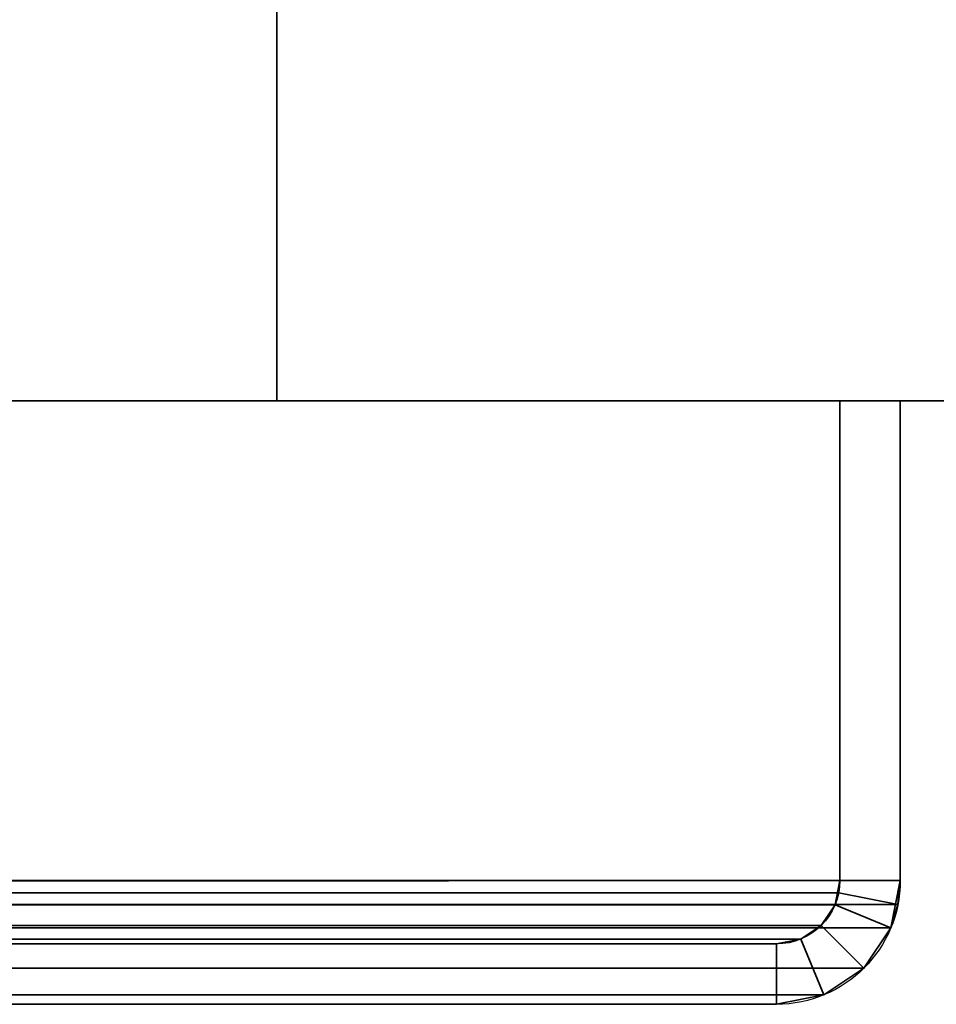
# Model space of a CAD drawing. Header units: millimetres. Extents: x -503 to 6703, y -110 to 193.
# Tile 252 of 256: x 346 to 369, y -29 to -5. Entities that reach past the tile are written whole.
import ezdxf

# ---------------------------------------------------------------- set-up
doc = ezdxf.new("R2010")
doc.units = ezdxf.units.MM
doc.layers.add('151', color=7, linetype='Continuous', true_color=0xffffff)

# ---------------------------------------------------------------- blocks, each defined once
blk = doc.blocks.new('UG_SURFACE_001')
at = {"layer": '151', "color": 252, "linetype": 'Continuous', "lineweight": 35}
for points in [[(502.5, -14, 2212.25), (502.5, 174.4, 2212.25), (-502.5, 174.4, 2212.25), (-502.5, -14, 2212.25)], [(-352.5, -14, 2062.25), (-352.5, 174.4, 2062.25), (352.5, 174.4, 2062.25), (352.5, -14, 2062.25)], [(352.5, -14, 2062.25), (352.5, 174.4, 2062.25), (352.5, 174.4, -7.75), (352.5, -14, -7.75)], [(352.5, -14, -7.75), (352.5, 174.4, -7.75), (502.5, 174.4, -7.75), (502.5, -14, -7.75)], [(502.5, -14, 2212.25), (-502.5, -14, 2212.25), (-352.5, -14, 2062.25), (352.5, -14, 2062.25)], [(352.5, -14, 2062.25), (352.5, -14, -7.75), (502.5, -14, -7.75), (502.5, -14, 2212.25)]]:
    blk.add_3dface(points, dxfattribs=at)
blk = doc.blocks.new('UG_SURFACE_068')
at = {"layer": '151', "color": 252, "linetype": 'Continuous', "lineweight": 35}
for points in [[(-368, -14, 2075.25), (368, -14, 2075.25), (366.5, -14, 2073.75), (-366.5, -14, 2073.75)], [(-368, -14, 2075.25), (-368, -25.92, 2075.25), (368, -25.92, 2075.25), (368, -14, 2075.25)], [(-366.5, -14, 2073.75), (366.5, -14, 2073.75), (366.5, -25.92, 2073.75), (-366.5, -25.92, 2073.75)], [(366.5, -25.92, 2073.75), (366.5, -14, 2073.75), (368, -14, 2075.25), (368, -25.92, 2075.25)], [(368, -25.92, 2075.25), (-368, -25.92, 2075.25), (-367.941, -26.521, 2075.191)], [(367.941, -26.521, 2075.191), (368, -25.92, 2075.25), (-367.941, -26.521, 2075.191)], [(-366.5, -25.92, 2073.75), (366.5, -25.92, 2073.75), (366.47, -26.228, 2073.72)], [(-366.47, -26.228, 2073.72), (-366.5, -25.92, 2073.75), (366.47, -26.228, 2073.72)], [(368, -25.92, 2075.25), (367.941, -26.521, 2075.191), (366.47, -26.228, 2073.72), (366.5, -25.92, 2073.75)], [(366.47, -26.228, 2073.72), (366.38, -26.525, 2073.63), (-366.38, -26.525, 2073.63), (-366.47, -26.228, 2073.72)], [(367.941, -26.521, 2075.191), (367.766, -27.099, 2075.016), (366.38, -26.525, 2073.63), (366.47, -26.228, 2073.72)], [(-367.941, -26.521, 2075.191), (-367.766, -27.099, 2075.016), (367.766, -27.099, 2075.016), (367.941, -26.521, 2075.191)], [(366.037, -27.037, 2073.287), (-366.037, -27.037, 2073.287), (-366.38, -26.525, 2073.63), (366.38, -26.525, 2073.63)], [(367.766, -27.099, 2075.016), (367.098, -28.098, 2074.348), (366.037, -27.037, 2073.287), (366.38, -26.525, 2073.63)], [(367.766, -27.099, 2075.016), (-367.766, -27.099, 2075.016), (-367.098, -28.098, 2074.348), (367.098, -28.098, 2074.348)], [(365.525, -27.38, 2072.775), (-365.525, -27.38, 2072.775), (-366.037, -27.037, 2073.287), (366.037, -27.037, 2073.287)], [(365.525, -27.38, 2072.775), (366.037, -27.037, 2073.287), (367.098, -28.098, 2074.348), (366.099, -28.766, 2073.349)], [(364.92, -27.5, 2072.17), (-364.92, -27.5, 2072.17), (-365.525, -27.38, 2072.775), (365.525, -27.38, 2072.775)], [(364.92, -27.5, 2072.17), (365.525, -27.38, 2072.775), (366.099, -28.766, 2073.349), (364.92, -29, 2072.17)], [(-364.92, -27.5, 2072.17), (364.92, -27.5, 2072.17), (316.08, -27.5, 2023.33), (-316.08, -27.5, 2023.33)], [(316.08, -27.5, 2023.33), (364.92, -27.5, 2072.17), (364.92, -29, 2072.17), (316.08, -29, 2023.33)], [(367.098, -28.098, 2074.348), (-367.098, -28.098, 2074.348), (-366.099, -28.766, 2073.349), (366.099, -28.766, 2073.349)], [(366.099, -28.766, 2073.349), (-366.099, -28.766, 2073.349), (-364.92, -29, 2072.17), (364.92, -29, 2072.17)], [(-364.92, -29, 2072.17), (-316.08, -29, 2023.33), (316.08, -29, 2023.33), (364.92, -29, 2072.17)]]:
    blk.add_3dface(points, dxfattribs=at)
blk = doc.blocks.new('UG_SURFACE_069')
at = {"layer": '151', "color": 252, "linetype": 'Continuous', "lineweight": 35}
for points in [[(366.5, -25.92, -7.75), (366.5, -14, -7.75), (368, -14, -7.75), (368, -25.92, -7.75)], [(368, -25.92, 2075.25), (368, -14, 2075.25), (366.5, -14, 2073.75), (366.5, -25.92, 2073.75)], [(368, -14, 2075.25), (368, -14, -7.75), (366.5, -14, -7.75), (366.5, -14, 2073.75)], [(366.5, -14, 2073.75), (366.5, -14, -7.75), (366.5, -25.92, -7.75), (366.5, -25.92, 2073.75)], [(368, -14, 2075.25), (368, -25.92, 2075.25), (368, -25.92, -7.75), (368, -14, -7.75)], [(368, -25.92, -7.75), (367.766, -27.099, -7.75), (366.38, -26.525, -7.75), (366.5, -25.92, -7.75)], [(366.5, -25.92, -7.75), (366.38, -26.525, -7.75), (366.38, -26.525, 2073.63)], [(366.38, -26.525, 2073.63), (366.47, -26.228, 2073.72), (366.5, -25.92, -7.75)], [(366.5, -25.92, 2073.75), (366.47, -26.228, 2073.72), (367.941, -26.521, 2075.191), (368, -25.92, 2075.25)], [(366.47, -26.228, 2073.72), (366.5, -25.92, 2073.75), (366.5, -25.92, -7.75)], [(368, -25.92, -7.75), (367.941, -26.521, 2075.191), (367.766, -27.099, 2075.016)], [(367.766, -27.099, 2075.016), (367.766, -27.099, -7.75), (368, -25.92, -7.75)], [(368, -25.92, -7.75), (368, -25.92, 2075.25), (367.941, -26.521, 2075.191)], [(366.47, -26.228, 2073.72), (366.38, -26.525, 2073.63), (367.766, -27.099, 2075.016), (367.941, -26.521, 2075.191)], [(366.037, -27.037, -7.75), (366.38, -26.525, -7.75), (367.766, -27.099, -7.75), (367.098, -28.098, -7.75)], [(366.38, -26.525, 2073.63), (366.037, -27.037, 2073.287), (367.098, -28.098, 2074.348), (367.766, -27.099, 2075.016)], [(366.38, -26.525, 2073.63), (366.38, -26.525, -7.75), (366.037, -27.037, -7.75), (366.037, -27.037, 2073.287)], [(365.525, -27.38, -7.75), (366.037, -27.037, -7.75), (367.098, -28.098, -7.75), (366.099, -28.766, -7.75)], [(366.099, -28.766, 2073.349), (367.098, -28.098, 2074.348), (366.037, -27.037, 2073.287), (365.525, -27.38, 2072.775)], [(366.037, -27.037, 2073.287), (366.037, -27.037, -7.75), (365.525, -27.38, -7.75), (365.525, -27.38, 2072.775)], [(367.098, -28.098, 2074.348), (367.098, -28.098, -7.75), (367.766, -27.099, -7.75), (367.766, -27.099, 2075.016)], [(364.92, -27.5, -7.75), (365.525, -27.38, -7.75), (366.099, -28.766, -7.75), (364.92, -29, -7.75)], [(364.92, -29, 2072.17), (366.099, -28.766, 2073.349), (365.525, -27.38, 2072.775), (364.92, -27.5, 2072.17)], [(365.525, -27.38, 2072.775), (365.525, -27.38, -7.75), (364.92, -27.5, -7.75), (364.92, -27.5, 2072.17)], [(364.92, -29, -7.75), (316.08, -29, -7.75), (316.08, -27.5, -7.75), (364.92, -27.5, -7.75)], [(364.92, -27.5, 2072.17), (316.08, -27.5, 2023.33), (316.08, -29, 2023.33), (364.92, -29, 2072.17)], [(364.92, -27.5, -7.75), (316.08, -27.5, -7.75), (328.8, -27.5, 308.5), (334.4, -27.5, 308.5)], [(334.4, -27.5, 1780), (328.8, -27.5, 1780), (316.08, -27.5, 2023.33), (364.92, -27.5, 2072.17)], [(334.4, -27.5, 345), (328.8, -27.5, 1493.5), (334.4, -27.5, 1493.5), (364.92, -27.5, -7.75)], [(364.92, -27.5, -7.75), (334.4, -27.5, 1493.5), (334.4, -27.5, 1530)], [(334.4, -27.5, 1530), (334.4, -27.5, 1743.5), (364.92, -27.5, -7.75)], [(364.92, -27.5, -7.75), (334.4, -27.5, 308.5), (334.4, -27.5, 345)], [(364.92, -27.5, 2072.17), (364.92, -27.5, -7.75), (334.4, -27.5, 1743.5), (334.4, -27.5, 1780)], [(366.099, -28.766, 2073.349), (366.099, -28.766, -7.75), (367.098, -28.098, -7.75), (367.098, -28.098, 2074.348)], [(364.92, -29, 2072.17), (364.92, -29, -7.75), (366.099, -28.766, -7.75), (366.099, -28.766, 2073.349)], [(364.92, -29, 2072.17), (316.08, -29, 2023.33), (328.8, -29, 1780), (334.4, -29, 1780)], [(316.08, -29, -7.75), (364.92, -29, -7.75), (334.4, -29, 308.5), (328.8, -29, 308.5)], [(334.4, -29, 1493.5), (328.8, -29, 345), (364.92, -29, 2072.17)], [(328.8, -29, 345), (334.4, -29, 345), (364.92, -29, 2072.17)], [(334.4, -29, 1743.5), (328.8, -29, 1530), (334.4, -29, 1530), (364.92, -29, 2072.17)], [(364.92, -29, 2072.17), (334.4, -29, 1530), (334.4, -29, 1493.5)], [(364.92, -29, 2072.17), (334.4, -29, 1780), (334.4, -29, 1743.5)], [(334.4, -29, 345), (334.4, -29, 308.5), (364.92, -29, -7.75), (364.92, -29, 2072.17)]]:
    blk.add_3dface(points, dxfattribs=at)

msp = doc.modelspace()

# ---------------------------------------------------------------- linework, layer by layer
at = {"layer": '151', "color": 252, "linetype": 'Continuous', "lineweight": -3, "true_color": 0x939598}
for p, q in [((352.5, -14, 2062.25), (352.5, 174.4, 2062.25)), ((352.5, 174.4, -7.75), (352.5, -14, -7.75)), ((-502.5, -14, 2212.25), (502.5, -14, 2212.25)), ((368, -14, 2075.25), (-368, -14, 2075.25)), ((366.5, -14, 2073.75), (-366.5, -14, 2073.75)), ((352.5, -14, 2062.25), (-352.5, -14, 2062.25)), ((352.5, -14, -7.75), (352.5, -14, 2062.25)), ((352.5, -14, -7.75), (502.5, -14, -7.75)), ((368, -14, 2075.25), (366.5, -14, 2073.75)), ((366.5, -14, 2073.75), (366.5, -25.92, 2073.75)), ((366.5, -14, -7.75), (366.5, -25.92, -7.75)), ((368, -14, 2075.25), (366.5, -14, 2073.75)), ((366.5, -14, 2073.75), (366.5, -25.92, 2073.75)), ((366.5, -14, -7.75), (368, -14, -7.75)), ((366.5, -14, -7.75), (366.5, -14, 2073.75)), ((368, -14, -7.75), (368, -14, 2075.25)), ((368, -14, -7.75), (368, -25.92, -7.75)), ((368, -14, 2075.25), (368, -25.92, 2075.25)), ((368, -14, 2075.25), (368, -25.92, 2075.25)), ((368, -25.92, 2075.25), (-368, -25.92, 2075.25)), ((366.5, -25.92, 2073.75), (-366.5, -25.92, 2073.75)), ((366.5, -25.92, -7.75), (366.5, -25.92, 2073.75)), ((368, -25.92, -7.75), (368, -25.92, 2075.25)), ((364.92, -27.5, 2072.17), (-364.92, -27.5, 2072.17)), ((364.92, -27.5, -7.75), (316.08, -27.5, -7.75)), ((364.92, -27.5, 2072.17), (316.08, -27.5, 2023.33)), ((364.92, -27.5, 2072.17), (316.08, -27.5, 2023.33)), ((364.92, -27.5, -7.75), (364.92, -27.5, 2072.17)), ((364.92, -29, 2072.17), (-364.92, -29, 2072.17)), ((364.92, -29, 2072.17), (316.08, -29, 2023.33)), ((364.92, -29, 2072.17), (316.08, -29, 2023.33)), ((364.92, -29, -7.75), (316.08, -29, -7.75)), ((364.92, -29, -7.75), (364.92, -29, 2072.17))]:
    msp.add_line(p, q, dxfattribs=at)
at = {"layer": '151', "color": 252, "linetype": 'Continuous', "lineweight": -3, "true_color": 0x939598, "extrusion": (0, 0, -1)}
for radius in [3.08, 1.58]:
    msp.add_arc((-364.92, -25.92, 7.75), radius, 180, 270, dxfattribs=at)
at = {"layer": '151', "color": 252, "linetype": 'Continuous', "lineweight": -3, "true_color": 0x939598, "extrusion": (0.707107, 6.12323e-17, -0.707107)}
for major_axis, start_param, end_param in [((3.08, 0, 3.08), 0, 1.570796), ((1.58, 0, 1.58), 0, 1.570796), ((-1.58, 0, -1.58), 3.141593, 4.712389), ((-3.08, 0, -3.08), 3.141593, 4.712389)]:
    msp.add_ellipse((364.92, -25.92, 2072.17), major_axis=major_axis, ratio=0.707107, start_param=start_param, end_param=end_param, dxfattribs=at)

# ---------------------------------------------------------------- block references
at = {"layer": '151', "color": 252, "linetype": 'Continuous', "lineweight": -3, "true_color": 0x939598}
for name in ['UG_SURFACE_001', 'UG_SURFACE_068', 'UG_SURFACE_069']:
    msp.add_blockref(name, (0, 0), dxfattribs=at)

doc.saveas('drawing.dxf')
